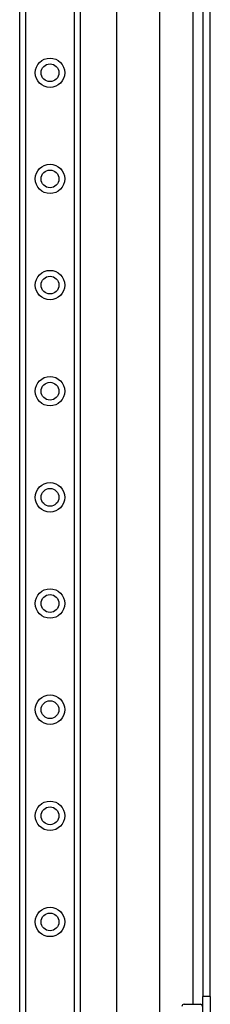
# Model space of a CAD drawing. Header units: inches. Extents: x 5 to 143, y 9 to 75.
# Tile 34 of 125: x 32.88 to 34.64, y 32.64 to 41.77. Entities that reach past the tile are written whole.
import ezdxf

# ---------------------------------------------------------------- set-up
doc = ezdxf.new("R2010")
doc.units = ezdxf.units.IN
doc.header["$MEASUREMENT"] = 0
doc.layers.add('Visible Edges(ANSI)', color=7, linetype='Continuous', lineweight=25)
doc.layers.add('Visible Tangent Edges(ANSI)', color=7, linetype='Continuous', lineweight=25)

msp = doc.modelspace()

# ---------------------------------------------------------------- linework, layer by layer
at = {"layer": 'Visible Edges(ANSI)'}
for p, q in [((33.7777, 27.6915), (33.7777, 55.8577)), ((32.8769, 28.1202), (32.8769, 55.429)), ((33.4389, 55.429), (33.4389, 28.1202)), ((34.1714, 51.1761), (34.1714, 32.3731)), ((34.5759, 50.8331), (34.5759, 32.7161)), ((34.6439, 32.7161), (34.6439, 50.8331)), ((34.5759, 32.4041), (34.5759, 32.7161)), ((34.6439, 32.7161), (34.6439, 32.4041)), ((34.4001, 32.6447), (34.5517, 32.6447))]:
    msp.add_line(p, q, dxfattribs=at)
for centre in [(33.1579, 41.2825), (33.1579, 40.2982), (33.1579, 39.3139), (33.1579, 38.3297), (33.1579, 37.3454), (33.1579, 36.3612), (33.1579, 35.3769), (33.1579, 34.3927), (33.1579, 33.4084)]:
    msp.add_circle(centre, 0.0825, dxfattribs=at)
for centre, start, end in [((34.4001, 32.625), 90, 180), ((34.5517, 32.625), 0, 90)]:
    msp.add_arc(centre, 0.0197, start, end, dxfattribs=at)
at = {"layer": 'Visible Tangent Edges(ANSI)'}
for p, q in [((32.9307, 55.429), (32.9307, 28.1202)), ((33.385, 28.1202), (33.385, 55.429)), ((34.4829, 50.9044), (34.4829, 32.6447)), ((34.6439, 32.7161), (34.5759, 32.7161))]:
    msp.add_line(p, q, dxfattribs=at)
for centre in [(33.1579, 41.2825), (33.1579, 40.2982), (33.1579, 39.3139), (33.1579, 38.3297), (33.1579, 37.3454), (33.1579, 36.3612), (33.1579, 35.3769), (33.1579, 34.3927), (33.1579, 33.4084)]:
    msp.add_circle(centre, 0.1363, dxfattribs=at)

doc.saveas('drawing.dxf')
